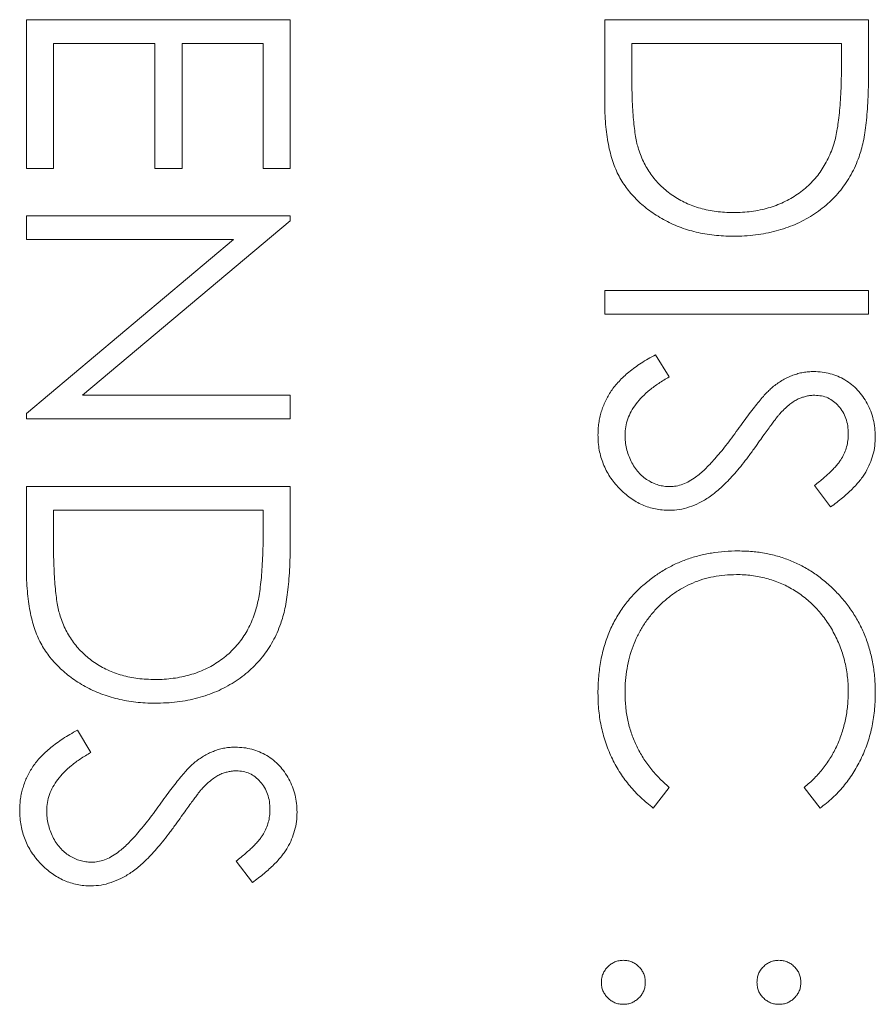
# Model space of a CAD drawing. Header units: millimetres. Extents: x -3 to 402, y -195 to 324.
# Tile 14 of 27: x 53.99 to 58.28, y 149.09 to 154.03. Entities that reach past the tile are written whole.
import ezdxf

# ---------------------------------------------------------------- set-up
doc = ezdxf.new("R2010")
doc.units = ezdxf.units.MM

msp = doc.modelspace()

# ---------------------------------------------------------------- linework, layer by layer
at = {"color": 7, "linetype": 'Continuous', "lineweight": 15}
for p, q in [((54.0277, 154.0266), (55.3506, 154.0266)), ((54.0277, 153.2804), (54.0277, 154.0266)), ((55.3506, 154.0266), (55.3506, 153.2804)), ((56.9277, 154.0266), (58.2506, 154.0266)), ((56.9277, 153.6166), (56.9277, 154.0266)), ((58.2506, 154.0266), (58.2506, 153.7595)), ((54.1634, 153.9079), (54.1634, 153.2804)), ((54.6722, 153.9079), (54.1634, 153.9079)), ((54.6722, 153.2804), (54.6722, 153.9079)), ((54.8078, 153.9079), (54.8078, 153.2804)), ((55.2149, 153.9079), (54.8078, 153.9079)), ((55.2149, 153.2804), (55.2149, 153.9079)), ((57.0634, 153.9079), (57.0634, 153.756)), ((58.1149, 153.9079), (57.0634, 153.9079)), ((58.1149, 153.8149), (58.1149, 153.9079)), ((54.1634, 153.2804), (54.0277, 153.2804)), ((54.8078, 153.2804), (54.6722, 153.2804)), ((55.3506, 153.2804), (55.2149, 153.2804)), ((54.0277, 153.0429), (55.3506, 153.0429)), ((54.0277, 152.9242), (54.0277, 153.0429)), ((55.3506, 153.018), (54.3094, 152.144)), ((55.3506, 153.0429), (55.3506, 153.018)), ((54.0277, 152.0523), (55.0665, 152.9242)), ((55.0665, 152.9242), (54.0277, 152.9242)), ((56.9277, 152.6698), (58.2506, 152.6698)), ((56.9277, 152.5511), (56.9277, 152.6698)), ((58.2506, 152.6698), (58.2506, 152.5511)), ((58.2506, 152.5511), (56.9277, 152.5511)), ((57.1829, 152.3475), (57.2499, 152.2357)), ((54.3094, 152.144), (55.3506, 152.144)), ((55.3506, 152.144), (55.3506, 152.0253)), ((54.0277, 152.0253), (54.0277, 152.0523)), ((55.3506, 152.0253), (54.0277, 152.0253)), ((54.0277, 151.6861), (55.3506, 151.6861)), ((54.0277, 151.2761), (54.0277, 151.6861)), ((55.3506, 151.6861), (55.3506, 151.4189)), ((58.0606, 151.5843), (57.9792, 151.6916)), ((54.1634, 151.5673), (54.1634, 151.4155)), ((55.2149, 151.5673), (54.1634, 151.5673)), ((55.2149, 151.4743), (55.2149, 151.5673)), ((54.2829, 150.4649), (54.3499, 150.3531)), ((57.2499, 150.1787), (57.1712, 150.0748)), ((58.0078, 150.0748), (57.9283, 150.1787)), ((55.1606, 149.7017), (55.0792, 149.809))]:
    msp.add_line(p, q, dxfattribs=at)
for points, knots in [([(58.0778, 153.4083), (58.0809, 153.4194), (58.0874, 153.443), (58.0945, 153.4815), (58.1008, 153.5248), (58.1061, 153.5732), (58.1099, 153.6265), (58.1128, 153.6848), (58.1147, 153.7482), (58.1148, 153.7921), (58.1149, 153.8149)], [0, 0, 0, 0, 0.084319, 0.179285, 0.286583, 0.405111, 0.535593, 0.67819, 0.832976, 1, 1, 1, 1]), ([(57.0634, 153.756), (57.0634, 153.7342), (57.0636, 153.6923), (57.0652, 153.6319), (57.0678, 153.5768), (57.0714, 153.5268), (57.0762, 153.4821), (57.0815, 153.4425), (57.0882, 153.4082), (57.0942, 153.3875), (57.097, 153.3779)], [0, 0, 0, 0, 0.171901, 0.330628, 0.475549, 0.606746, 0.725024, 0.829742, 0.921323, 1, 1, 1, 1]), ([(58.2506, 153.7595), (58.2504, 153.7363), (58.2501, 153.6914), (58.248, 153.6265), (58.2444, 153.5665), (58.2391, 153.5115), (58.2327, 153.4614), (58.2245, 153.4164), (58.2149, 153.3762), (58.2068, 153.3514), (58.2029, 153.3397)], [0, 0, 0, 0, 0.164289, 0.317406, 0.458844, 0.589367, 0.707831, 0.81577, 0.91288, 1, 1, 1, 1]), ([(57.5724, 152.9411), (57.5561, 152.9414), (57.5239, 152.9418), (57.4764, 152.9461), (57.4303, 152.9522), (57.3858, 152.9616), (57.3426, 152.9731), (57.3011, 152.9879), (57.2609, 153.0047), (57.2226, 153.0244), (57.1863, 153.046), (57.152, 153.0692), (57.1204, 153.0939), (57.0912, 153.1204), (57.0645, 153.1484), (57.0401, 153.178), (57.0185, 153.2093), (56.9988, 153.2422), (56.9817, 153.2776), (56.9671, 153.3162), (56.9551, 153.3582), (56.9451, 153.4034), (56.9371, 153.452), (56.9318, 153.5039), (56.9281, 153.5592), (56.9278, 153.5971), (56.9277, 153.6166)], [0, 0, 0, 0, 0.046081, 0.090807, 0.134295, 0.177024, 0.218823, 0.260244, 0.30108, 0.341614, 0.381583, 0.42012, 0.458075, 0.494738, 0.531195, 0.566934, 0.602713, 0.638327, 0.674853, 0.713467, 0.754442, 0.797815, 0.843989, 0.893072, 0.944963, 1, 1, 1, 1]), ([(57.5727, 153.0599), (57.5882, 153.0601), (57.6186, 153.0604), (57.6632, 153.0652), (57.7061, 153.0722), (57.7472, 153.0824), (57.7868, 153.0953), (57.8245, 153.1114), (57.8608, 153.1298), (57.8948, 153.1516), (57.927, 153.1756), (57.9565, 153.2022), (57.9833, 153.231), (58.0079, 153.2617), (58.0293, 153.2952), (58.0485, 153.3306), (58.0648, 153.3686), (58.0734, 153.3949), (58.0778, 153.4083)], [0, 0, 0, 0, 0.0701512, 0.1378126, 0.2032262, 0.2671741, 0.330024, 0.3917943, 0.4530844, 0.5143339, 0.575, 0.6348655, 0.6941163, 0.7534416, 0.8131258, 0.8740797, 0.936007, 1, 1, 1, 1]), ([(57.097, 153.3779), (57.1013, 153.3658), (57.1097, 153.3419), (57.125, 153.3076), (57.1432, 153.2755), (57.1633, 153.2453), (57.1863, 153.2172), (57.2114, 153.1909), (57.239, 153.1666), (57.2688, 153.1444), (57.3008, 153.1246), (57.3347, 153.1074), (57.37, 153.0923), (57.4073, 153.0805), (57.4463, 153.0712), (57.4869, 153.0647), (57.5292, 153.0606), (57.558, 153.0601), (57.5727, 153.0599)], [0, 0, 0, 0, 0.062415, 0.123338, 0.183125, 0.241783, 0.300579, 0.35968, 0.418882, 0.479531, 0.540851, 0.602303, 0.664463, 0.727806, 0.792895, 0.859672, 0.928464, 1, 1, 1, 1]), ([(58.2029, 153.3397), (58.1971, 153.3244), (58.1855, 153.2941), (58.1638, 153.251), (58.1391, 153.2105), (58.1115, 153.1722), (58.0803, 153.1371), (58.0466, 153.1039), (58.0093, 153.0738), (57.9692, 153.0462), (57.9268, 153.0214), (57.8821, 152.9998), (57.8353, 152.9819), (57.7866, 152.967), (57.7359, 152.9552), (57.6831, 152.9472), (57.6284, 152.9419), (57.5913, 152.9414), (57.5724, 152.9411)], [0, 0, 0, 0, 0.061545, 0.121694, 0.181155, 0.239875, 0.298702, 0.357647, 0.417605, 0.478494, 0.540407, 0.602345, 0.665004, 0.728559, 0.793651, 0.860534, 0.929236, 1, 1, 1, 1]), ([(56.8937, 151.9452), (56.8939, 151.9552), (56.8943, 151.9751), (56.8977, 152.0045), (56.9025, 152.0332), (56.9101, 152.0611), (56.9194, 152.0883), (56.9308, 152.1148), (56.9444, 152.1406), (56.9601, 152.1659), (56.9782, 152.1905), (56.9994, 152.2143), (57.0229, 152.238), (57.0495, 152.2609), (57.0788, 152.2836), (57.1109, 152.3055), (57.1457, 152.327), (57.1703, 152.3406), (57.1829, 152.3475)], [0, 0, 0, 0, 0.057208, 0.113696, 0.169178, 0.224159, 0.27872, 0.333794, 0.389241, 0.445822, 0.503704, 0.564294, 0.627975, 0.695038, 0.765373, 0.839611, 0.917538, 1, 1, 1, 1]), ([(57.7744, 152.1888), (57.7822, 152.1946), (57.7975, 152.2061), (57.8214, 152.2213), (57.8459, 152.2342), (57.871, 152.2443), (57.8965, 152.2529), (57.9225, 152.2586), (57.949, 152.2622), (57.9668, 152.2625), (57.9758, 152.2627)], [0, 0, 0, 0, 0.133507, 0.262559, 0.388264, 0.512667, 0.633722, 0.755394, 0.877553, 1, 1, 1, 1]), ([(57.9758, 152.2627), (57.9898, 152.2622), (58.0175, 152.2613), (58.0579, 152.253), (58.0965, 152.24), (58.133, 152.2217), (58.1662, 152.1982), (58.1967, 152.171), (58.2223, 152.1385), (58.2447, 152.1029), (58.2622, 152.064), (58.2754, 152.0232), (58.2829, 151.9804), (58.284, 151.9515), (58.2845, 151.9368)], [0, 0, 0, 0, 0.083785, 0.16578, 0.24628, 0.327461, 0.408797, 0.489715, 0.571376, 0.655523, 0.741019, 0.826547, 0.911989, 1, 1, 1, 1]), ([(57.2499, 152.2357), (57.2325, 152.2253), (57.1991, 152.2054), (57.1541, 152.1721), (57.1158, 152.1377), (57.0844, 152.1018), (57.0598, 152.0646), (57.0423, 152.026), (57.0314, 151.986), (57.0301, 151.9588), (57.0294, 151.9452)], [0, 0, 0, 0, 0.159004, 0.304646, 0.438547, 0.562322, 0.677433, 0.786897, 0.893611, 1, 1, 1, 1]), ([(57.5944, 151.972), (57.6043, 151.9859), (57.6233, 152.0125), (57.6514, 152.0498), (57.6771, 152.083), (57.7007, 152.1122), (57.7221, 152.1373), (57.7411, 152.1585), (57.7582, 152.1753), (57.7694, 152.1846), (57.7744, 152.1888)], [0, 0, 0, 0, 0.181535, 0.347082, 0.495568, 0.628357, 0.74552, 0.845831, 0.930782, 1, 1, 1, 1]), ([(57.9813, 152.144), (57.9742, 152.1439), (57.9601, 152.1436), (57.9391, 152.1394), (57.9182, 152.1341), (57.8974, 152.1256), (57.8765, 152.114), (57.8549, 152.0987), (57.8326, 152.0794), (57.8181, 152.0646), (57.8104, 152.0568)], [0, 0, 0, 0, 0.107285, 0.214746, 0.322939, 0.434116, 0.553412, 0.686073, 0.834256, 1, 1, 1, 1]), ([(58.1488, 151.95), (58.1484, 151.9637), (58.1475, 151.99), (58.1378, 152.0275), (58.1226, 152.0611), (58.1014, 152.0901), (58.0761, 152.1142), (58.0471, 152.1316), (58.0151, 152.1421), (57.9927, 152.1433), (57.9813, 152.144)], [0, 0, 0, 0, 0.143073, 0.275903, 0.402371, 0.528414, 0.650356, 0.765895, 0.880774, 1, 1, 1, 1]), ([(57.8104, 152.0568), (57.8078, 152.0539), (57.8017, 152.047), (57.7916, 152.0345), (57.7792, 152.0178), (57.7639, 151.9976), (57.7461, 151.9735), (57.7261, 151.9453), (57.7032, 151.9135), (57.6872, 151.8909), (57.6787, 151.879)], [0, 0, 0, 0, 0.0525943, 0.124952, 0.2180939, 0.3335024, 0.4687892, 0.6249376, 0.801683, 1, 1, 1, 1]), ([(57.3835, 151.7335), (57.3911, 151.7394), (57.407, 151.7519), (57.4306, 151.7732), (57.4551, 151.7983), (57.4812, 151.8263), (57.5077, 151.8581), (57.536, 151.8927), (57.565, 151.9312), (57.5844, 151.9581), (57.5944, 151.972)], [0, 0, 0, 0, 0.0902792, 0.1895299, 0.2991979, 0.4189259, 0.5483763, 0.6881364, 0.8390835, 1, 1, 1, 1]), ([(57.2518, 151.5673), (57.2399, 151.5676), (57.2164, 151.5681), (57.1819, 151.5737), (57.1484, 151.582), (57.1163, 151.5945), (57.0851, 151.6098), (57.0554, 151.6291), (57.0268, 151.6515), (56.9999, 151.6772), (56.9752, 151.7054), (56.9532, 151.7351), (56.9349, 151.7665), (56.9199, 151.7994), (56.9082, 151.8337), (56.8998, 151.8696), (56.8946, 151.9069), (56.894, 151.9323), (56.8937, 151.9452)], [0, 0, 0, 0, 0.061484, 0.121775, 0.18092, 0.240256, 0.300114, 0.361146, 0.423501, 0.488669, 0.553954, 0.617581, 0.680238, 0.742187, 0.804663, 0.868259, 0.93302, 1, 1, 1, 1]), ([(57.0294, 151.9452), (57.0298, 151.9336), (57.0304, 151.9107), (57.0365, 151.8768), (57.046, 151.8439), (57.0595, 151.8127), (57.0759, 151.7836), (57.0957, 151.758), (57.1179, 151.7359), (57.1426, 151.7178), (57.1692, 151.704), (57.1964, 151.6933), (57.2248, 151.6874), (57.244, 151.6865), (57.2536, 151.6861)], [0, 0, 0, 0, 0.091264, 0.18093, 0.270088, 0.360156, 0.448343, 0.532666, 0.613834, 0.693982, 0.772716, 0.849335, 0.923967, 1, 1, 1, 1]), ([(57.9792, 151.6916), (57.9876, 151.6981), (58.0036, 151.7106), (58.0262, 151.7295), (58.0467, 151.7474), (58.0646, 151.765), (58.0807, 151.7814), (58.0946, 151.7973), (58.1062, 151.8125), (58.1186, 151.8317), (58.1309, 151.8558), (58.1413, 151.886), (58.1476, 151.9176), (58.1484, 151.9391), (58.1488, 151.95)], [0, 0, 0, 0, 0.098469, 0.189629, 0.274184, 0.352183, 0.423199, 0.488551, 0.548473, 0.60144, 0.701198, 0.799592, 0.898545, 1, 1, 1, 1]), ([(58.2845, 151.9368), (58.284, 151.9212), (58.2829, 151.8902), (58.2736, 151.8446), (58.2582, 151.8007), (58.2408, 151.7653), (58.2233, 151.7377), (58.2074, 151.7166), (58.1892, 151.6953), (58.1684, 151.6734), (58.145, 151.6515), (58.1192, 151.6292), (58.091, 151.6065), (58.0709, 151.5918), (58.0606, 151.5843)], [0, 0, 0, 0, 0.1072328, 0.2132518, 0.3188304, 0.4267935, 0.483646, 0.5436038, 0.6083076, 0.6771268, 0.7506856, 0.8287134, 0.9121903, 1, 1, 1, 1]), ([(57.6787, 151.879), (57.6683, 151.8646), (57.648, 151.8368), (57.6176, 151.7973), (57.5879, 151.7614), (57.559, 151.7291), (57.5312, 151.7), (57.5042, 151.6746), (57.4781, 151.6524), (57.4446, 151.6285), (57.4035, 151.6041), (57.3531, 151.5831), (57.3025, 151.5699), (57.2685, 151.5682), (57.2518, 151.5673)], [0, 0, 0, 0, 0.096972, 0.187773, 0.272396, 0.351321, 0.424335, 0.491909, 0.554233, 0.611268, 0.716348, 0.81454, 0.908495, 1, 1, 1, 1]), ([(57.2536, 151.6861), (57.2646, 151.6866), (57.287, 151.6878), (57.3201, 151.6973), (57.3528, 151.7124), (57.373, 151.7263), (57.3835, 151.7335)], [0, 0, 0, 0, 0.234723, 0.477158, 0.728556, 1, 1, 1, 1]), ([(55.1778, 151.0678), (55.1809, 151.0789), (55.1874, 151.1025), (55.1945, 151.141), (55.2008, 151.1843), (55.2061, 151.2326), (55.2099, 151.286), (55.2128, 151.3443), (55.2147, 151.4076), (55.2148, 151.4515), (55.2149, 151.4743)], [0, 0, 0, 0, 0.0843186, 0.1792845, 0.2865825, 0.4051115, 0.5355929, 0.6781902, 0.8329758, 1, 1, 1, 1]), ([(54.1634, 151.4155), (54.1634, 151.3937), (54.1636, 151.3517), (54.1652, 151.2914), (54.1678, 151.2362), (54.1714, 151.1863), (54.1762, 151.1416), (54.1815, 151.102), (54.1882, 151.0677), (54.1942, 151.0469), (54.197, 151.0373)], [0, 0, 0, 0, 0.171901, 0.330628, 0.475549, 0.606746, 0.725024, 0.829742, 0.921323, 1, 1, 1, 1]), ([(55.3506, 151.4189), (55.3504, 151.3957), (55.3501, 151.3508), (55.348, 151.286), (55.3444, 151.2259), (55.3391, 151.171), (55.3327, 151.1209), (55.3245, 151.0759), (55.3149, 151.0356), (55.3068, 151.0109), (55.3029, 150.9992)], [0, 0, 0, 0, 0.1642892, 0.3174059, 0.4588436, 0.5893665, 0.7078313, 0.81577, 0.9128799, 1, 1, 1, 1]), ([(57.1251, 151.1961), (57.1416, 151.2095), (57.1743, 151.2361), (57.2273, 151.2702), (57.2827, 151.2993), (57.3406, 151.3229), (57.4011, 151.3413), (57.4641, 151.3541), (57.5296, 151.3624), (57.5742, 151.3633), (57.5968, 151.3638)], [0, 0, 0, 0, 0.124329, 0.247156, 0.36878, 0.490734, 0.613614, 0.738958, 0.867311, 1, 1, 1, 1]), ([(57.5968, 151.3638), (57.6206, 151.3632), (57.6674, 151.3621), (57.7361, 151.3522), (57.802, 151.3364), (57.8648, 151.314), (57.9249, 151.2855), (57.9819, 151.2504), (58.0362, 151.2089), (58.0868, 151.1615), (58.1332, 151.1095), (58.1739, 151.0538), (58.2078, 150.9946), (58.2362, 150.9324), (58.2579, 150.8668), (58.2732, 150.798), (58.2827, 150.726), (58.2839, 150.6769), (58.2845, 150.652)], [0, 0, 0, 0, 0.064558, 0.127014, 0.187955, 0.248014, 0.307748, 0.368235, 0.42947, 0.492743, 0.556258, 0.618217, 0.679655, 0.741246, 0.803415, 0.866815, 0.932328, 1, 1, 1, 1]), ([(54.6724, 150.6006), (54.6561, 150.6008), (54.6239, 150.6013), (54.5764, 150.6055), (54.5303, 150.6116), (54.4858, 150.6211), (54.4426, 150.6326), (54.4011, 150.6473), (54.3609, 150.6642), (54.3226, 150.6839), (54.2863, 150.7055), (54.252, 150.7286), (54.2204, 150.7534), (54.1912, 150.7799), (54.1645, 150.8079), (54.1401, 150.8375), (54.1185, 150.8688), (54.0988, 150.9017), (54.0817, 150.9371), (54.0671, 150.9757), (54.0551, 151.0176), (54.0451, 151.0629), (54.0371, 151.1114), (54.0318, 151.1634), (54.0281, 151.2186), (54.0278, 151.2566), (54.0277, 151.2761)], [0, 0, 0, 0, 0.046081, 0.090807, 0.134295, 0.177024, 0.218823, 0.260244, 0.30108, 0.341614, 0.381583, 0.42012, 0.458075, 0.494738, 0.531195, 0.566934, 0.602713, 0.638327, 0.674853, 0.713467, 0.754442, 0.797815, 0.843989, 0.893072, 0.944963, 1, 1, 1, 1]), ([(57.5878, 151.2451), (57.5682, 151.2446), (57.5299, 151.2437), (57.4736, 151.2353), (57.4198, 151.2227), (57.3686, 151.2037), (57.3195, 151.1803), (57.2733, 151.1507), (57.2293, 151.1165), (57.1885, 151.0771), (57.1513, 151.0338), (57.1185, 150.9874), (57.0912, 150.938), (57.0684, 150.8861), (57.0509, 150.8312), (57.0386, 150.7736), (57.0306, 150.7134), (57.0298, 150.6722), (57.0294, 150.6512)], [0, 0, 0, 0, 0.064323, 0.12629, 0.186726, 0.246146, 0.305576, 0.365429, 0.426326, 0.48884, 0.551725, 0.613919, 0.675484, 0.737334, 0.800229, 0.864502, 0.931041, 1, 1, 1, 1]), ([(58.1488, 150.6594), (58.1487, 150.6727), (58.1484, 150.6991), (58.1444, 150.7383), (58.1387, 150.7767), (58.1304, 150.8144), (58.1198, 150.8513), (58.1071, 150.8876), (58.0915, 150.9228), (58.0742, 150.9575), (58.0547, 150.9906), (58.0334, 151.022), (58.0106, 151.0515), (57.9862, 151.0791), (57.9602, 151.1049), (57.9325, 151.1286), (57.9031, 151.1503), (57.8724, 151.1702), (57.8404, 151.188), (57.8071, 151.203), (57.7731, 151.2162), (57.7378, 151.2267), (57.7017, 151.235), (57.6646, 151.2407), (57.6266, 151.2446), (57.6008, 151.2449), (57.5878, 151.2451)], [0, 0, 0, 0, 0.043955, 0.087502, 0.130463, 0.172752, 0.215403, 0.25765, 0.300153, 0.343121, 0.385925, 0.427686, 0.468818, 0.509492, 0.549883, 0.58998, 0.630405, 0.670869, 0.711384, 0.751627, 0.791776, 0.832459, 0.873319, 0.914543, 0.956924, 1, 1, 1, 1]), ([(56.8937, 150.6504), (56.8938, 150.6646), (56.894, 150.6928), (56.8972, 150.7343), (56.9015, 150.7748), (56.9081, 150.814), (56.9157, 150.8522), (56.9261, 150.8891), (56.9376, 150.925), (56.9512, 150.9597), (56.9665, 150.9934), (56.9838, 151.0259), (57.003, 151.0571), (57.0235, 151.0874), (57.0462, 151.1164), (57.0706, 151.1442), (57.0968, 151.1711), (57.1156, 151.1877), (57.1251, 151.1961)], [0, 0, 0, 0, 0.069663, 0.13775, 0.203917, 0.26878, 0.332414, 0.394754, 0.45618, 0.516996, 0.577396, 0.637198, 0.696999, 0.756756, 0.816554, 0.876948, 0.938132, 1, 1, 1, 1]), ([(54.197, 151.0373), (54.2013, 151.0253), (54.2097, 151.0014), (54.225, 150.967), (54.2432, 150.935), (54.2633, 150.9047), (54.2863, 150.8766), (54.3114, 150.8504), (54.339, 150.8261), (54.3688, 150.8039), (54.4008, 150.784), (54.4347, 150.7668), (54.47, 150.7518), (54.5073, 150.74), (54.5463, 150.7307), (54.5869, 150.7241), (54.6292, 150.72), (54.658, 150.7196), (54.6727, 150.7193)], [0, 0, 0, 0, 0.062415, 0.123338, 0.183125, 0.241783, 0.300579, 0.35968, 0.418882, 0.479531, 0.540851, 0.602303, 0.664463, 0.727806, 0.792895, 0.859672, 0.928464, 1, 1, 1, 1]), ([(54.6727, 150.7193), (54.6882, 150.7195), (54.7186, 150.7199), (54.7632, 150.7247), (54.8061, 150.7317), (54.8472, 150.7418), (54.8868, 150.7547), (54.9245, 150.7708), (54.9608, 150.7892), (54.9948, 150.8111), (55.027, 150.8351), (55.0565, 150.8617), (55.0833, 150.8905), (55.1079, 150.9212), (55.1293, 150.9546), (55.1485, 150.9901), (55.1648, 151.028), (55.1734, 151.0544), (55.1778, 151.0678)], [0, 0, 0, 0, 0.070151, 0.137813, 0.203226, 0.267174, 0.330024, 0.391794, 0.453084, 0.514334, 0.575, 0.634865, 0.694116, 0.753442, 0.813126, 0.87408, 0.936007, 1, 1, 1, 1]), ([(55.3029, 150.9992), (55.2971, 150.9839), (55.2855, 150.9536), (55.2638, 150.9105), (55.2391, 150.8699), (55.2115, 150.8317), (55.1803, 150.7966), (55.1466, 150.7633), (55.1093, 150.7332), (55.0692, 150.7057), (55.0268, 150.6808), (54.9821, 150.6592), (54.9353, 150.6413), (54.8866, 150.6264), (54.8359, 150.6147), (54.7831, 150.6067), (54.7284, 150.6014), (54.6913, 150.6009), (54.6724, 150.6006)], [0, 0, 0, 0, 0.061545, 0.121694, 0.181155, 0.239875, 0.298702, 0.357647, 0.417605, 0.478494, 0.540407, 0.602345, 0.665004, 0.728559, 0.793651, 0.860534, 0.929236, 1, 1, 1, 1]), ([(57.1712, 150.0748), (57.1604, 150.0832), (57.1389, 150.0999), (57.1086, 150.1269), (57.08, 150.1553), (57.0535, 150.1854), (57.0285, 150.2168), (57.0057, 150.2501), (56.9848, 150.2849), (56.9657, 150.3209), (56.9487, 150.3582), (56.9342, 150.3968), (56.9216, 150.4364), (56.9113, 150.4771), (56.9033, 150.5189), (56.8979, 150.5618), (56.8943, 150.6057), (56.8939, 150.6354), (56.8937, 150.6504)], [0, 0, 0, 0, 0.061674, 0.123053, 0.183475, 0.243727, 0.304279, 0.364863, 0.425946, 0.487391, 0.54922, 0.611144, 0.673529, 0.736961, 0.800785, 0.866013, 0.932101, 1, 1, 1, 1]), ([(57.0294, 150.6512), (57.0301, 150.6281), (57.0313, 150.5827), (57.042, 150.516), (57.0592, 150.4522), (57.0834, 150.3912), (57.1148, 150.3333), (57.1528, 150.2782), (57.1979, 150.2261), (57.2324, 150.1947), (57.2499, 150.1787)], [0, 0, 0, 0, 0.128515, 0.252949, 0.374755, 0.49594, 0.617181, 0.740909, 0.867811, 1, 1, 1, 1]), ([(57.9283, 150.1787), (57.9372, 150.1861), (57.9547, 150.2008), (57.9793, 150.2245), (58.0024, 150.2492), (58.0241, 150.2749), (58.0435, 150.302), (58.0617, 150.3299), (58.0781, 150.3591), (58.0979, 150.3994), (58.1186, 150.4522), (58.136, 150.5187), (58.147, 150.588), (58.1482, 150.6354), (58.1488, 150.6594)], [0, 0, 0, 0, 0.063163, 0.125475, 0.187121, 0.248294, 0.309295, 0.36985, 0.430973, 0.492456, 0.616148, 0.740844, 0.868183, 1, 1, 1, 1]), ([(58.2845, 150.652), (58.2843, 150.6368), (58.284, 150.6067), (58.2804, 150.5622), (58.2746, 150.5189), (58.2666, 150.4767), (58.2567, 150.4354), (58.2438, 150.3955), (58.229, 150.3565), (58.212, 150.3188), (58.193, 150.2825), (58.172, 150.2477), (58.1492, 150.2147), (58.1248, 150.1831), (58.0982, 150.1536), (58.0701, 150.1253), (58.0398, 150.0991), (58.0185, 150.0829), (58.0078, 150.0748)], [0, 0, 0, 0, 0.0685475, 0.1356829, 0.201215, 0.2656822, 0.3292668, 0.3923954, 0.4550698, 0.5171269, 0.57879, 0.6397399, 0.7001915, 0.7598062, 0.8196283, 0.8793548, 0.9395116, 1, 1, 1, 1]), ([(53.9937, 150.0626), (53.9939, 150.0726), (53.9943, 150.0925), (53.9977, 150.1219), (54.0025, 150.1506), (54.0101, 150.1785), (54.0194, 150.2057), (54.0308, 150.2322), (54.0444, 150.258), (54.0601, 150.2833), (54.0782, 150.3079), (54.0994, 150.3317), (54.1229, 150.3554), (54.1495, 150.3783), (54.1788, 150.401), (54.2109, 150.4228), (54.2457, 150.4444), (54.2703, 150.458), (54.2829, 150.4649)], [0, 0, 0, 0, 0.057208, 0.113696, 0.169178, 0.224159, 0.27872, 0.333794, 0.389241, 0.445822, 0.503704, 0.564294, 0.627975, 0.695038, 0.765373, 0.839611, 0.917538, 1, 1, 1, 1]), ([(54.3499, 150.3531), (54.3325, 150.3427), (54.2991, 150.3228), (54.2541, 150.2895), (54.2158, 150.2551), (54.1844, 150.2192), (54.1598, 150.182), (54.1423, 150.1434), (54.1314, 150.1034), (54.1301, 150.0762), (54.1294, 150.0626)], [0, 0, 0, 0, 0.159004, 0.304646, 0.438547, 0.562322, 0.677433, 0.786897, 0.893611, 1, 1, 1, 1]), ([(54.8744, 150.3062), (54.8822, 150.312), (54.8975, 150.3235), (54.9214, 150.3387), (54.9459, 150.3516), (54.971, 150.3617), (54.9965, 150.3702), (55.0225, 150.376), (55.049, 150.3796), (55.0668, 150.3799), (55.0758, 150.3801)], [0, 0, 0, 0, 0.133507, 0.262559, 0.388264, 0.512667, 0.633722, 0.755394, 0.877553, 1, 1, 1, 1]), ([(55.0758, 150.3801), (55.0898, 150.3796), (55.1175, 150.3786), (55.1579, 150.3704), (55.1965, 150.3574), (55.233, 150.3391), (55.2662, 150.3156), (55.2967, 150.2883), (55.3223, 150.2559), (55.3447, 150.2203), (55.3622, 150.1814), (55.3754, 150.1405), (55.3829, 150.0978), (55.384, 150.0688), (55.3845, 150.0542)], [0, 0, 0, 0, 0.083785, 0.16578, 0.24628, 0.327461, 0.408797, 0.489715, 0.571376, 0.655523, 0.741019, 0.826547, 0.911989, 1, 1, 1, 1]), ([(54.6944, 150.0894), (54.7043, 150.1033), (54.7233, 150.1299), (54.7514, 150.1671), (54.7771, 150.2004), (54.8007, 150.2296), (54.8221, 150.2547), (54.8411, 150.2759), (54.8582, 150.2927), (54.8694, 150.302), (54.8744, 150.3062)], [0, 0, 0, 0, 0.181535, 0.347082, 0.495568, 0.628357, 0.74552, 0.845831, 0.930782, 1, 1, 1, 1]), ([(55.0813, 150.2614), (55.0742, 150.2612), (55.0601, 150.2609), (55.0391, 150.2568), (55.0182, 150.2515), (54.9974, 150.243), (54.9765, 150.2314), (54.9549, 150.2161), (54.9326, 150.1968), (54.9181, 150.182), (54.9104, 150.1742)], [0, 0, 0, 0, 0.107285, 0.214746, 0.322939, 0.434116, 0.553412, 0.686073, 0.834256, 1, 1, 1, 1]), ([(55.2488, 150.0674), (55.2484, 150.0811), (55.2475, 150.1074), (55.2378, 150.1448), (55.2226, 150.1785), (55.2014, 150.2074), (55.1761, 150.2315), (55.1471, 150.249), (55.1151, 150.2595), (55.0927, 150.2607), (55.0813, 150.2614)], [0, 0, 0, 0, 0.143073, 0.275903, 0.402371, 0.528414, 0.650356, 0.765895, 0.880774, 1, 1, 1, 1]), ([(54.9104, 150.1742), (54.9078, 150.1713), (54.9017, 150.1644), (54.8916, 150.1518), (54.8792, 150.1352), (54.8639, 150.115), (54.8461, 150.0909), (54.8261, 150.0627), (54.8032, 150.0309), (54.7872, 150.0083), (54.7787, 149.9964)], [0, 0, 0, 0, 0.052594, 0.124952, 0.218094, 0.333502, 0.468789, 0.624938, 0.801683, 1, 1, 1, 1]), ([(54.4835, 149.8509), (54.4911, 149.8568), (54.507, 149.8692), (54.5306, 149.8906), (54.5551, 149.9157), (54.5812, 149.9436), (54.6077, 149.9754), (54.636, 150.0101), (54.665, 150.0485), (54.6844, 150.0755), (54.6944, 150.0894)], [0, 0, 0, 0, 0.090279, 0.18953, 0.299198, 0.418926, 0.548376, 0.688136, 0.839084, 1, 1, 1, 1]), ([(54.3518, 149.6847), (54.3399, 149.685), (54.3164, 149.6855), (54.2819, 149.6911), (54.2484, 149.6994), (54.2163, 149.7119), (54.1851, 149.7271), (54.1554, 149.7465), (54.1268, 149.7689), (54.0999, 149.7946), (54.0752, 149.8228), (54.0532, 149.8525), (54.0349, 149.8839), (54.0199, 149.9168), (54.0082, 149.9511), (53.9998, 149.9869), (53.9946, 150.0243), (53.994, 150.0497), (53.9937, 150.0626)], [0, 0, 0, 0, 0.061484, 0.121775, 0.18092, 0.240256, 0.300114, 0.361146, 0.423501, 0.488669, 0.553954, 0.617581, 0.680238, 0.742187, 0.804663, 0.868259, 0.93302, 1, 1, 1, 1]), ([(54.1294, 150.0626), (54.1298, 150.051), (54.1304, 150.028), (54.1365, 149.9942), (54.146, 149.9613), (54.1595, 149.9301), (54.1759, 149.9009), (54.1957, 149.8754), (54.2179, 149.8533), (54.2426, 149.8352), (54.2692, 149.8214), (54.2964, 149.8107), (54.3248, 149.8048), (54.344, 149.8039), (54.3536, 149.8035)], [0, 0, 0, 0, 0.091264, 0.18093, 0.270088, 0.360156, 0.448343, 0.532666, 0.613834, 0.693982, 0.772716, 0.849335, 0.923967, 1, 1, 1, 1]), ([(55.0792, 149.809), (55.0876, 149.8155), (55.1036, 149.828), (55.1262, 149.8469), (55.1467, 149.8648), (55.1646, 149.8824), (55.1807, 149.8988), (55.1946, 149.9147), (55.2062, 149.9299), (55.2186, 149.9491), (55.2309, 149.9732), (55.2413, 150.0034), (55.2476, 150.035), (55.2484, 150.0565), (55.2488, 150.0674)], [0, 0, 0, 0, 0.098469, 0.189629, 0.274184, 0.352183, 0.423199, 0.488551, 0.548473, 0.60144, 0.701198, 0.799592, 0.898545, 1, 1, 1, 1]), ([(55.3845, 150.0542), (55.384, 150.0386), (55.3829, 150.0076), (55.3736, 149.962), (55.3582, 149.9181), (55.3408, 149.8827), (55.3233, 149.8551), (55.3074, 149.834), (55.2892, 149.8126), (55.2684, 149.7908), (55.245, 149.7689), (55.2192, 149.7466), (55.191, 149.7239), (55.1709, 149.7092), (55.1606, 149.7017)], [0, 0, 0, 0, 0.107233, 0.213252, 0.31883, 0.426794, 0.483646, 0.543604, 0.608308, 0.677127, 0.750686, 0.828713, 0.91219, 1, 1, 1, 1]), ([(54.7787, 149.9964), (54.7683, 149.982), (54.748, 149.9542), (54.7176, 149.9147), (54.6879, 149.8788), (54.659, 149.8465), (54.6312, 149.8174), (54.6042, 149.7919), (54.5781, 149.7698), (54.5446, 149.7459), (54.5035, 149.7215), (54.4531, 149.7005), (54.4025, 149.6873), (54.3685, 149.6856), (54.3518, 149.6847)], [0, 0, 0, 0, 0.096972, 0.187773, 0.272396, 0.351321, 0.424335, 0.491909, 0.554233, 0.611268, 0.716348, 0.81454, 0.908495, 1, 1, 1, 1]), ([(54.3536, 149.8035), (54.3646, 149.804), (54.387, 149.8051), (54.4201, 149.8147), (54.4528, 149.8298), (54.473, 149.8437), (54.4835, 149.8509)], [0, 0, 0, 0, 0.234723, 0.477158, 0.728556, 1, 1, 1, 1]), ([(56.9107, 149.2014), (56.9111, 149.2087), (56.9119, 149.2231), (56.9184, 149.2439), (56.9285, 149.2629), (56.9426, 149.2798), (56.9596, 149.2936), (56.9786, 149.3041), (56.9993, 149.3104), (57.0137, 149.3112), (57.021, 149.3116)], [0, 0, 0, 0, 0.1277566, 0.2494144, 0.3727965, 0.5001113, 0.6286099, 0.7506434, 0.8737684, 1, 1, 1, 1]), ([(57.021, 149.3116), (57.0284, 149.3112), (57.043, 149.3104), (57.0639, 149.3041), (57.0828, 149.2937), (57.0996, 149.2797), (57.1137, 149.2629), (57.1239, 149.2439), (57.1299, 149.2231), (57.1308, 149.2087), (57.1312, 149.2014)], [0, 0, 0, 0, 0.129097, 0.252046, 0.373905, 0.501038, 0.628171, 0.751376, 0.872426, 1, 1, 1, 1]), ([(57.6909, 149.2014), (57.6913, 149.2087), (57.6921, 149.2231), (57.6982, 149.2439), (57.7084, 149.2629), (57.7225, 149.2797), (57.7393, 149.2937), (57.7582, 149.3041), (57.7791, 149.3104), (57.7937, 149.3112), (57.8011, 149.3116)], [0, 0, 0, 0, 0.127574, 0.248624, 0.371829, 0.498962, 0.626095, 0.747954, 0.870903, 1, 1, 1, 1]), ([(57.8011, 149.3116), (57.8084, 149.3112), (57.8228, 149.3104), (57.8435, 149.3041), (57.8625, 149.2937), (57.8792, 149.2797), (57.8936, 149.263), (57.9037, 149.2438), (57.9102, 149.2232), (57.911, 149.2087), (57.9114, 149.2014)], [0, 0, 0, 0, 0.126257, 0.249407, 0.371465, 0.498805, 0.627129, 0.750535, 0.872218, 1, 1, 1, 1]), ([(57.021, 149.0911), (57.0137, 149.0916), (56.9993, 149.0925), (56.9784, 149.0982), (56.9597, 149.1091), (56.9426, 149.1228), (56.9286, 149.1398), (56.9182, 149.1587), (56.9119, 149.1795), (56.9111, 149.194), (56.9107, 149.2014)], [0, 0, 0, 0, 0.126178, 0.248821, 0.37154, 0.499984, 0.627244, 0.749226, 0.872298, 1, 1, 1, 1]), ([(57.1312, 149.2014), (57.1308, 149.194), (57.1299, 149.1795), (57.124, 149.1587), (57.1136, 149.1398), (57.0996, 149.1229), (57.0827, 149.1091), (57.064, 149.0982), (57.0429, 149.0924), (57.0284, 149.0916), (57.021, 149.0911)], [0, 0, 0, 0, 0.127519, 0.249986, 0.371792, 0.49887, 0.625948, 0.748492, 0.870959, 1, 1, 1, 1]), ([(57.8011, 149.0911), (57.7937, 149.0916), (57.7792, 149.0924), (57.7581, 149.0982), (57.7394, 149.1091), (57.7225, 149.1229), (57.7085, 149.1398), (57.6981, 149.1587), (57.6922, 149.1795), (57.6913, 149.194), (57.6909, 149.2014)], [0, 0, 0, 0, 0.129041, 0.251508, 0.374052, 0.50113, 0.628208, 0.750014, 0.872481, 1, 1, 1, 1]), ([(57.9114, 149.2014), (57.9109, 149.194), (57.9101, 149.1795), (57.9042, 149.1587), (57.8937, 149.1398), (57.8798, 149.1229), (57.8629, 149.1091), (57.8442, 149.0982), (57.8231, 149.0924), (57.8086, 149.0916), (57.8011, 149.0911)], [0, 0, 0, 0, 0.127519, 0.249986, 0.371792, 0.49887, 0.625948, 0.748492, 0.870959, 1, 1, 1, 1])]:
    msp.add_open_spline(points, degree=3, knots=knots, dxfattribs=at)

doc.saveas('drawing.dxf')
